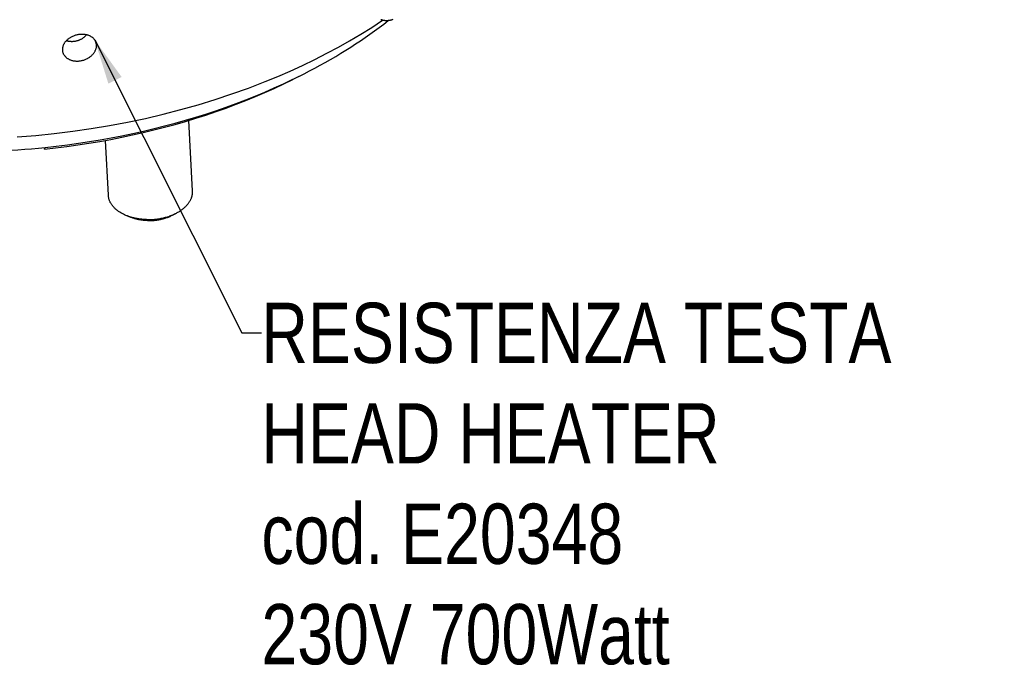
# Model space of a CAD drawing. Extents: x 0 to 1189, y 0 to 841.
# Tile 10 of 77: x 151 to 217, y 80 to 123. Entities that reach past the tile are written whole.
import ezdxf

# ---------------------------------------------------------------- set-up
doc = ezdxf.new("R2010")
doc.units = 0
doc.header["$LTSCALE"] = 65.395
doc.layers.get('0').update_dxf_attribs({"linetype": 'CONTINUOUS'})
doc.layers.add('connessioni_resistenze_c0_BL8', color=7, linetype='CONTINUOUS')
doc.styles.get("Standard").update_dxf_attribs({"font": 'txt', "width": 0.8})
doc.dimstyles.get("Standard").update_dxf_attribs({"dimtxt": 3, "dimasz": 3, "dimexe": 2, "dimexo": 0, "dimtad": 1, "dimtxsty": 'STANDARD', "dimblk": '_ARROW_FILLED', "dimblk1": '_ARROW_FILLED', "dimblk2": '_ARROW_FILLED', "dimcen": 0.09, "dimazin": 3, "dimtol": 1, "dimtp": 0.01, "dimtm": 0.01, "dimtfac": 1, "dimtofl": 0, "dimtmove": 0, "dimatfit": 3, "dimtolj": 1})

# ---------------------------------------------------------------- blocks, each defined once
blk = doc.blocks.new('_ARROW_FILLED')
at = {"color": 0, "linetype": 'BYBLOCK'}
blk.add_solid([(0, 0), (-1, 0.167), (-1, -0.167)], dxfattribs=at)
blk = doc.blocks.new('CONNESSIONI_RESISTENZE_C0_BL8', base_point=(132.267, 184.912))
at = {"layer": 'connessioni_resistenze_c0_BL8', "color": 2, "linetype": 'CONTINUOUS'}
for p, q in [((156.151, 121.873), (156.267, 121.535)), ((169.703, 119.453), (169.315, 119.249)), ((162.647, 111.857), (162.399, 116.533)), ((157.054, 111.561), (156.862, 115.205)), ((152.794, 114.73), (152.813, 114.627)), ((152.813, 114.627), (152.864, 114.737)), ((158.558, 110.092), (158.272, 110.206)), ((161.306, 110.237), (161.579, 110.381))]:
    blk.add_line(p, q, dxfattribs=at)
for points in [[(150.995, 115.437), (152.231, 115.537), (153.466, 115.662), (154.688, 115.813), (155.907, 115.989), (157.122, 116.191), (158.332, 116.419), (159.515, 116.669), (160.693, 116.944), (161.863, 117.245), (163.027, 117.573), (164.15, 117.917), (165.265, 118.287), (166.371, 118.682), (167.467, 119.104), (168.303, 119.447), (169.132, 119.807), (169.954, 120.182), (170.767, 120.575), (171.573, 120.985), (172.331, 121.391), (173.081, 121.814), (173.821, 122.253), (174.551, 122.709), (175.27, 123.181)], [(169.703, 119.453), (170.059, 119.632), (170.413, 119.815), (170.766, 120.002), (171.116, 120.192), (171.464, 120.386), (171.811, 120.584), (172.155, 120.785), (172.497, 120.991), (172.837, 121.2), (173.159, 121.402), (173.478, 121.609), (173.795, 121.819), (174.11, 122.032), (174.422, 122.249), (174.732, 122.47), (175.039, 122.694), (175.343, 122.922), (175.644, 123.154)], [(175.944, 123.221), (175.908, 123.21), (175.879, 123.201), (175.85, 123.193), (175.82, 123.186), (175.791, 123.179), (175.761, 123.173), (175.731, 123.167), (175.701, 123.162), (175.67, 123.158), (175.64, 123.154), (175.61, 123.152), (175.582, 123.15), (175.554, 123.149), (175.527, 123.149), (175.499, 123.149), (175.471, 123.15), (175.444, 123.152), (175.416, 123.154), (175.389, 123.158), (175.362, 123.162), (175.334, 123.167), (175.309, 123.172), (175.283, 123.178), (175.258, 123.185), (175.233, 123.193), (175.208, 123.201), (175.184, 123.21), (175.16, 123.22)], [(156.233, 121.712), (156.222, 121.742), (156.209, 121.771), (156.195, 121.8), (156.179, 121.828), (156.163, 121.856), (156.144, 121.883), (156.124, 121.909), (156.103, 121.934), (156.081, 121.958), (156.058, 121.982), (156.032, 122.005), (156.006, 122.027), (155.979, 122.048), (155.951, 122.067), (155.922, 122.086), (155.891, 122.104), (155.859, 122.121), (155.827, 122.137), (155.794, 122.152), (155.761, 122.165), (155.72, 122.18), (155.68, 122.193), (155.638, 122.204), (155.597, 122.214), (155.555, 122.223), (155.512, 122.23), (155.47, 122.235), (155.427, 122.239), (155.384, 122.242), (155.333, 122.244), (155.281, 122.244), (155.23, 122.242), (155.179, 122.238), (155.128, 122.233), (155.077, 122.226), (155.027, 122.217), (154.977, 122.207), (154.926, 122.195), (154.876, 122.181), (154.827, 122.165), (154.778, 122.148), (154.729, 122.13), (154.682, 122.109), (154.635, 122.087), (154.588, 122.064), (154.55, 122.042), (154.512, 122.02), (154.474, 121.996), (154.438, 121.971), (154.402, 121.945), (154.367, 121.917), (154.333, 121.889), (154.301, 121.859), (154.269, 121.828), (154.243, 121.801), (154.218, 121.773), (154.194, 121.744), (154.171, 121.715), (154.149, 121.684), (154.13, 121.655), (154.111, 121.624), (154.094, 121.593), (154.078, 121.561), (154.063, 121.528), (154.05, 121.497), (154.039, 121.465), (154.029, 121.432), (154.02, 121.399), (154.013, 121.366), (154.008, 121.333), (154.004, 121.301), (154.002, 121.268), (154.001, 121.235), (154.002, 121.202)], [(155.609, 122.211), (155.587, 122.186), (155.565, 122.162), (155.542, 122.138), (155.518, 122.115), (155.494, 122.092), (155.469, 122.07), (155.444, 122.049), (155.417, 122.028), (155.391, 122.009), (155.364, 121.99), (155.336, 121.971), (155.304, 121.951), (155.271, 121.932), (155.237, 121.913), (155.203, 121.896), (155.169, 121.88), (155.134, 121.864), (155.099, 121.85), (155.063, 121.837), (155.027, 121.824), (154.99, 121.813), (154.957, 121.804), (154.923, 121.795), (154.89, 121.788), (154.856, 121.781), (154.822, 121.775), (154.787, 121.77), (154.753, 121.766), (154.718, 121.763), (154.684, 121.761), (154.649, 121.759), (154.615, 121.759), (154.581, 121.76), (154.548, 121.761), (154.515, 121.764), (154.483, 121.767), (154.45, 121.771), (154.417, 121.776), (154.385, 121.782), (154.352, 121.789), (154.32, 121.797), (154.289, 121.806), (154.257, 121.816)], [(154.019, 121.083), (154.028, 121.051), (154.038, 121.02), (154.05, 120.989), (154.063, 120.958), (154.078, 120.929), (154.094, 120.899), (154.112, 120.87), (154.132, 120.843), (154.153, 120.816), (154.174, 120.79), (154.198, 120.764), (154.223, 120.739), (154.25, 120.716), (154.277, 120.693), (154.305, 120.672), (154.335, 120.651), (154.366, 120.631), (154.398, 120.612), (154.431, 120.595), (154.464, 120.579), (154.504, 120.561), (154.545, 120.545), (154.586, 120.531), (154.628, 120.518), (154.67, 120.507), (154.713, 120.497), (154.756, 120.489), (154.8, 120.483), (154.843, 120.478), (154.89, 120.474), (154.936, 120.472), (154.983, 120.472), (155.029, 120.473), (155.076, 120.475), (155.122, 120.479), (155.168, 120.485), (155.214, 120.492), (155.26, 120.5), (155.312, 120.512), (155.364, 120.525), (155.415, 120.54), (155.465, 120.557), (155.515, 120.575), (155.564, 120.596), (155.612, 120.618), (155.66, 120.642), (155.7, 120.664), (155.74, 120.687), (155.778, 120.712), (155.816, 120.737), (155.853, 120.765), (155.889, 120.793), (155.924, 120.822), (155.958, 120.853), (155.99, 120.885), (156.017, 120.914), (156.043, 120.943), (156.068, 120.973), (156.091, 121.004), (156.114, 121.036), (156.134, 121.067), (156.154, 121.098), (156.172, 121.131), (156.189, 121.164), (156.204, 121.198), (156.217, 121.231), (156.229, 121.264), (156.239, 121.298), (156.248, 121.332), (156.256, 121.366), (156.261, 121.4), (156.265, 121.433), (156.267, 121.467), (156.268, 121.501), (156.267, 121.535)], [(152.813, 114.627), (153.551, 114.709), (154.289, 114.801), (155.025, 114.903), (155.76, 115.016), (156.493, 115.138), (157.224, 115.271), (157.941, 115.412), (158.656, 115.563), (159.369, 115.724), (160.08, 115.895), (160.788, 116.077), (161.493, 116.269), (162.176, 116.466), (162.857, 116.672), (163.535, 116.889), (164.209, 117.117), (164.879, 117.354), (165.546, 117.602), (166.185, 117.851), (166.82, 118.11), (167.451, 118.38), (168.078, 118.659), (168.699, 118.949), (169.315, 119.249)], [(152.864, 114.737), (153.597, 114.818), (154.33, 114.909), (155.061, 115.01), (155.791, 115.121), (156.52, 115.242), (157.247, 115.372), (157.96, 115.51), (158.671, 115.658), (159.381, 115.816), (160.088, 115.984), (160.792, 116.162), (161.494, 116.349), (162.176, 116.542), (162.854, 116.744), (163.53, 116.956), (164.202, 117.178), (164.872, 117.41), (165.537, 117.652), (166.176, 117.896), (166.812, 118.149), (167.443, 118.412), (168.07, 118.685), (168.693, 118.967), (169.31, 119.26)], [(161.579, 110.381), (161.628, 110.407), (161.677, 110.435), (161.725, 110.463), (161.772, 110.492), (161.819, 110.522), (161.865, 110.553), (161.911, 110.585), (161.956, 110.618), (162, 110.651), (162.043, 110.686), (162.082, 110.719), (162.121, 110.753), (162.158, 110.788), (162.195, 110.824), (162.231, 110.861), (162.264, 110.897), (162.296, 110.933), (162.328, 110.97), (162.358, 111.009), (162.387, 111.047), (162.409, 111.079), (162.43, 111.111), (162.451, 111.143), (162.47, 111.176), (162.489, 111.209), (162.507, 111.243), (162.524, 111.276), (162.539, 111.309), (162.554, 111.342), (162.567, 111.376), (162.58, 111.41), (162.592, 111.445), (162.602, 111.479), (162.611, 111.512), (162.62, 111.547), (162.627, 111.581), (162.633, 111.616), (162.638, 111.65), (162.642, 111.685), (162.645, 111.719), (162.647, 111.753), (162.648, 111.788), (162.648, 111.822), (162.647, 111.857)], [(158.272, 110.206), (158.22, 110.227), (158.169, 110.249), (158.118, 110.272), (158.068, 110.296), (158.018, 110.321), (157.969, 110.347), (157.921, 110.373), (157.872, 110.401), (157.825, 110.43), (157.778, 110.461), (157.736, 110.489), (157.694, 110.519), (157.653, 110.55), (157.612, 110.582), (157.573, 110.615), (157.536, 110.646), (157.5, 110.679), (157.465, 110.713), (157.431, 110.748), (157.398, 110.784), (157.373, 110.812), (157.348, 110.842), (157.325, 110.872), (157.301, 110.902), (157.279, 110.933), (157.258, 110.965), (157.238, 110.996), (157.219, 111.027), (157.201, 111.059), (157.184, 111.091), (157.168, 111.124), (157.153, 111.157), (157.139, 111.189), (157.126, 111.222), (157.114, 111.255), (157.103, 111.289), (157.093, 111.322), (157.084, 111.357), (157.077, 111.39), (157.07, 111.424), (157.065, 111.458), (157.06, 111.492), (157.057, 111.526), (157.054, 111.561)], [(159.584, 109.949), (159.521, 109.951), (159.458, 109.954), (159.396, 109.959), (159.333, 109.963), (159.271, 109.969), (159.208, 109.976), (159.146, 109.984), (159.083, 109.993), (159.021, 110.002), (158.959, 110.013), (158.898, 110.024), (158.844, 110.035), (158.791, 110.047), (158.738, 110.059), (158.685, 110.072), (158.633, 110.086), (158.58, 110.101), (158.528, 110.116), (158.476, 110.133), (158.425, 110.15), (158.373, 110.168), (158.322, 110.186), (158.272, 110.206)], [(159.648, 109.879), (159.596, 109.88), (159.544, 109.883), (159.492, 109.886), (159.44, 109.891), (159.388, 109.895), (159.336, 109.901), (159.284, 109.907), (159.233, 109.915), (159.181, 109.923), (159.13, 109.931), (159.078, 109.941), (159.034, 109.95), (158.99, 109.96), (158.946, 109.97), (158.902, 109.981), (158.858, 109.992), (158.815, 110.005), (158.771, 110.017), (158.728, 110.031), (158.685, 110.045), (158.643, 110.06), (158.6, 110.076), (158.558, 110.092)], [(159.584, 109.949), (159.66, 109.948), (159.736, 109.947), (159.812, 109.949), (159.888, 109.951), (159.964, 109.955), (160.04, 109.96), (160.116, 109.966), (160.191, 109.974), (160.266, 109.982), (160.341, 109.993), (160.415, 110.004), (160.49, 110.017), (160.564, 110.031), (160.638, 110.046), (160.709, 110.062), (160.781, 110.08), (160.852, 110.098), (160.922, 110.118), (160.992, 110.139), (161.062, 110.162), (161.132, 110.186), (161.197, 110.21), (161.262, 110.235), (161.327, 110.262), (161.391, 110.29), (161.454, 110.319), (161.517, 110.349), (161.579, 110.381)], [(159.648, 109.879), (159.711, 109.877), (159.775, 109.877), (159.838, 109.878), (159.901, 109.88), (159.964, 109.883), (160.027, 109.887), (160.09, 109.893), (160.153, 109.899), (160.215, 109.906), (160.277, 109.915), (160.339, 109.924), (160.401, 109.935), (160.463, 109.946), (160.524, 109.959), (160.584, 109.973), (160.643, 109.987), (160.702, 110.002), (160.76, 110.019), (160.819, 110.037), (160.877, 110.056), (160.934, 110.075), (160.989, 110.095), (161.043, 110.116), (161.097, 110.138), (161.15, 110.162), (161.202, 110.186), (161.255, 110.211), (161.306, 110.237)]]:
    blk.add_lwpolyline(points, dxfattribs=at)
for centre, radius, start, end in [((155.617, 121.501), 0.651, 3.00632, 18.94682), ((154.655, 121.237), 0.654, 183.02765, 193.58798), ((151.627, 155.769), 40.566, 295.84375, 296.46155), ((147.113, 170.01), 55.572, 268.39207, 275.94021)]:
    blk.add_arc(centre, radius, start, end, dxfattribs=at)
at = {"layer": 'connessioni_resistenze_c0_BL8', "color": 7, "linetype": 'CONTINUOUS', "insert": (167.221, 104.425), "char_height": 4, "width": 76.57143, "attachment_point": 1}
blk.add_mtext('RESISTENZA TESTA\\PHEAD HEATER\\Pcod. E20348\\P230V 700Watt', dxfattribs=at)
at = {"layer": 'connessioni_resistenze_c0_BL8', "color": 7, "linetype": 'CONTINUOUS'}
blk.add_leader([(156.151, 121.873), (165.921, 102.425), (167.221, 102.425)], dimstyle='STANDARD', override={"dimtad": 0}, dxfattribs=at)

msp = doc.modelspace()

# ---------------------------------------------------------------- block references
at = {"layer": 'connessioni_resistenze_c0_BL8'}
msp.add_blockref('CONNESSIONI_RESISTENZE_C0_BL8', (132.267, 184.912), dxfattribs=at)

doc.saveas('drawing.dxf')
